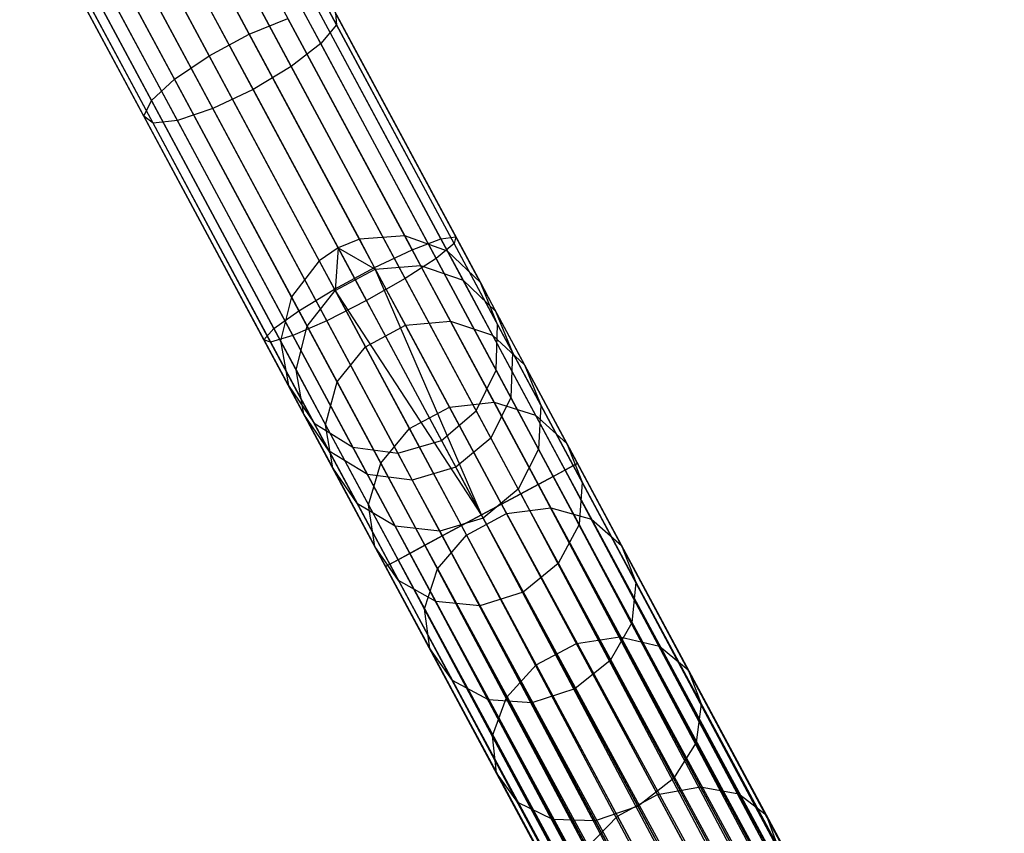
# Model space of a CAD drawing. Extents: x -102 to 102, y -101 to 102.
# Tile 207 of 256: x -42.37 to -33.38, y 68.13 to 75.56. Entities that reach past the tile are written whole.
import ezdxf

# ---------------------------------------------------------------- set-up
doc = ezdxf.new("R2010")
doc.units = 0
doc.header["$LTSCALE"] = 25.4
doc.layers.get('0').update_dxf_attribs({"linetype": 'CONTINUOUS'})

# ---------------------------------------------------------------- blocks, each defined once
blk = doc.blocks.new('NL2500011659_STL')
at = {"color": 0}
for p, q in [((-47.4549, 89.6048, -28.9515), (-38.8536, 73.5871, -288.9516)), ((-47.4549, 89.6048, -28.9515), (-38.8536, 73.5871, -288.9516)), ((-47.8694, 89.5737, -28.9634), (-39.2681, 73.556, -288.9633)), ((-47.8694, 89.5737, -28.9634), (-39.2681, 73.556, -288.9633)), ((-48.0629, 89.4945, -28.9649), (-39.4616, 73.4769, -288.9649)), ((-48.0629, 89.4945, -28.9649), (-39.4616, 73.4769, -288.9649)), ((-47.064, 89.4648, -28.93), (-38.4627, 73.4472, -288.93)), ((-47.064, 89.4648, -28.93), (-38.4627, 73.4472, -288.93)), ((-48.2358, 89.377, -28.9634), (-39.6345, 73.3593, -288.9633)), ((-48.2358, 89.377, -28.9634), (-39.6345, 73.3593, -288.9633)), ((-46.7641, 89.178, -28.9024), (-38.1628, 73.1604, -288.9024)), ((-46.7641, 89.178, -28.9024), (-38.1628, 73.1604, -288.9024)), ((-48.4906, 89.0486, -28.9515), (-39.8893, 73.031, -288.9516)), ((-48.4906, 89.0486, -28.9515), (-39.8893, 73.031, -288.9516)), ((-46.6073, 88.794, -28.8736), (-38.006, 72.7764, -288.8736)), ((-46.6073, 88.794, -28.8736), (-38.006, 72.7764, -288.8736)), ((-48.5899, 88.6454, -28.93), (-39.9886, 72.6277, -288.93)), ((-48.5899, 88.6454, -28.93), (-39.9886, 72.6277, -288.93)), ((-46.6205, 88.3792, -28.8485), (-38.0192, 72.3615, -288.8484)), ((-46.6205, 88.3792, -28.8485), (-38.0192, 72.3615, -288.8484)), ((-48.5165, 88.237, -28.9024), (-39.9152, 72.2194, -288.9024)), ((-48.5165, 88.237, -28.9024), (-39.9152, 72.2194, -288.9024)), ((-46.8015, 88.0052, -28.8314), (-38.2002, 71.9876, -288.8314)), ((-46.8015, 88.0052, -28.8314), (-38.2002, 71.9876, -288.8314)), ((-48.283, 87.8942, -28.8736), (-39.6817, 71.8765, -288.8736)), ((-48.283, 87.8942, -28.8736), (-39.6817, 71.8765, -288.8736)), ((-47.119, 87.7368, -28.8254), (-38.5177, 71.7192, -288.8254)), ((-47.119, 87.7368, -28.8254), (-38.5177, 71.7192, -288.8254)), ((-47.9299, 87.676, -28.8485), (-39.3286, 71.6584, -288.8484)), ((-47.9299, 87.676, -28.8485), (-39.3286, 71.6584, -288.8484)), ((-47.5182, 87.6204, -28.8314), (-38.9169, 71.6027, -288.8314)), ((-47.5182, 87.6204, -28.8314), (-38.9169, 71.6027, -288.8314)), ((-40.2738, 75.4288, -7.0954), (-41.3867, 77.5012, -7.805)), ((-40.2738, 75.4288, -7.0954), (-41.3867, 77.5012, -7.805)), ((-39.4777, 75.5171, -8.3474), (-40.5222, 77.4623, -9.0134)), ((-39.4777, 75.5171, -8.3474), (-40.5222, 77.4623, -9.0134)), ((-40.6402, 75.2321, -7.0954), (-41.753, 77.3045, -7.805)), ((-40.6402, 75.2321, -7.0954), (-41.753, 77.3045, -7.805)), ((-39.6213, 75.345, -8.6976), (-40.6467, 77.2547, -9.3515)), ((-39.6213, 75.345, -8.6976), (-40.6467, 77.2547, -9.3515)), ((-40.9562, 75.0178, -7.2599), (-42.0601, 77.0735, -7.9637)), ((-40.9562, 75.0178, -7.2599), (-42.0601, 77.0735, -7.9637)), ((-39.8908, 75.1359, -8.9354), (-40.9033, 77.0214, -9.5809)), ((-39.8908, 75.1359, -8.9354), (-40.9033, 77.0214, -9.5809)), ((-41.1674, 74.8229, -7.5605), (-42.2549, 76.8481, -8.2538)), ((-41.1674, 74.8229, -7.5605), (-42.2549, 76.8481, -8.2538)), ((-41.2476, 76.8027, -9.6621), (-40.2397, 74.9258, -9.0195)), ((-41.2476, 76.8027, -9.6621), (-40.2397, 74.9258, -9.0195)), ((-41.2372, 74.6812, -7.9451), (-42.3037, 76.6673, -8.6251)), ((-41.2372, 74.6812, -7.9451), (-42.3037, 76.6673, -8.6251)), ((-41.1535, 74.6172, -8.3474), (-42.198, 76.5624, -9.0134)), ((-41.1535, 74.6172, -8.3474), (-42.198, 76.5624, -9.0134)), ((-40.6075, 74.751, -8.9354), (-41.62, 76.6365, -9.5809)), ((-40.6075, 74.751, -8.9354), (-41.62, 76.6365, -9.5809)), ((-40.9307, 74.6419, -8.6976), (-41.9562, 76.5515, -9.3515)), ((-40.9307, 74.6419, -8.6976), (-41.9562, 76.5515, -9.3515)), ((-40.2738, 75.4288, -7.0954), (-39.9206, 75.574, -7.2599)), ((-40.2738, 75.4288, -7.0954), (-39.9206, 75.574, -7.2599)), ((-38.7853, 73.4599, -6.8337), (-39.9206, 75.574, -7.2599)), ((-38.7853, 73.4599, -6.8337), (-39.9206, 75.574, -7.2599)), ((-38.5231, 73.5597, -7.1406), (-39.6415, 75.6424, -7.5605)), ((-38.5231, 73.5597, -7.1406), (-39.6415, 75.6424, -7.5605)), ((-39.4848, 75.6222, -7.9451), (-39.4777, 75.5171, -8.3474)), ((-38.388, 73.5798, -7.5334), (-39.4848, 75.6222, -7.9451)), ((-38.388, 73.5798, -7.5334), (-39.4848, 75.6222, -7.9451)), ((-39.4848, 75.6222, -7.9451), (-39.4777, 75.5171, -8.3474)), ((-39.4777, 75.5171, -8.3474), (-39.6213, 75.345, -8.6976)), ((-39.4777, 75.5171, -8.3474), (-39.6213, 75.345, -8.6976)), ((-38.4034, 73.5166, -7.9441), (-39.4777, 75.5171, -8.3474)), ((-38.4034, 73.5166, -7.9441), (-39.4777, 75.5171, -8.3474)), ((-40.6402, 75.2321, -7.0954), (-40.2738, 75.4288, -7.0954)), ((-40.6402, 75.2321, -7.0954), (-40.2738, 75.4288, -7.0954)), ((-39.1294, 73.2976, -6.6657), (-40.2738, 75.4288, -7.0954)), ((-39.1294, 73.2976, -6.6657), (-40.2738, 75.4288, -7.0954)), ((-39.6213, 75.345, -8.6976), (-39.8908, 75.1359, -8.9354)), ((-39.6213, 75.345, -8.6976), (-39.8908, 75.1359, -8.9354)), ((-38.5667, 73.3811, -8.3017), (-39.6213, 75.345, -8.6976)), ((-38.5667, 73.3811, -8.3017), (-39.6213, 75.345, -8.6976)), ((-40.9562, 75.0178, -7.2599), (-40.6402, 75.2321, -7.0954)), ((-40.9562, 75.0178, -7.2599), (-40.6402, 75.2321, -7.0954)), ((-39.4957, 73.1009, -6.6657), (-40.6402, 75.2321, -7.0954)), ((-39.4957, 73.1009, -6.6657), (-40.6402, 75.2321, -7.0954)), ((-39.8908, 75.1359, -8.9354), (-40.2397, 74.9258, -9.0195)), ((-39.8908, 75.1359, -8.9354), (-40.2397, 74.9258, -9.0195)), ((-38.8496, 73.1968, -8.5444), (-39.8908, 75.1359, -8.9354)), ((-38.8496, 73.1968, -8.5444), (-39.8908, 75.1359, -8.9354)), ((-41.1674, 74.8229, -7.5605), (-40.9562, 75.0178, -7.2599)), ((-41.1674, 74.8229, -7.5605), (-40.9562, 75.0178, -7.2599)), ((-39.821, 72.9037, -6.8337), (-40.9562, 75.0178, -7.2599)), ((-39.821, 72.9037, -6.8337), (-40.9562, 75.0178, -7.2599)), ((-40.2397, 74.9258, -9.0195), (-40.6075, 74.751, -8.9354)), ((-40.2397, 74.9258, -9.0195), (-40.6075, 74.751, -8.9354)), ((-40.2397, 74.9258, -9.0195), (-39.2031, 72.9955, -8.6303)), ((-40.2397, 74.9258, -9.0195), (-39.2031, 72.9955, -8.6303)), ((-41.2372, 74.6812, -7.9451), (-41.1674, 74.8229, -7.5605)), ((-41.2372, 74.6812, -7.9451), (-41.1674, 74.8229, -7.5605)), ((-40.0491, 72.7403, -7.1406), (-41.1674, 74.8229, -7.5605)), ((-40.0491, 72.7403, -7.1406), (-41.1674, 74.8229, -7.5605)), ((-41.1535, 74.6172, -8.3474), (-41.2372, 74.6812, -7.9451)), ((-40.1404, 72.6388, -7.5334), (-41.2372, 74.6812, -7.9451)), ((-41.1535, 74.6172, -8.3474), (-41.2372, 74.6812, -7.9451)), ((-40.1404, 72.6388, -7.5334), (-41.2372, 74.6812, -7.9451)), ((-40.6075, 74.751, -8.9354), (-40.9307, 74.6419, -8.6976)), ((-40.6075, 74.751, -8.9354), (-40.9307, 74.6419, -8.6976)), ((-39.5662, 72.812, -8.5444), (-40.6075, 74.751, -8.9354)), ((-39.5662, 72.812, -8.5444), (-40.6075, 74.751, -8.9354)), ((-40.9307, 74.6419, -8.6976), (-41.1535, 74.6172, -8.3474)), ((-40.9307, 74.6419, -8.6976), (-41.1535, 74.6172, -8.3474)), ((-40.0792, 72.6167, -7.9441), (-41.1535, 74.6172, -8.3474)), ((-40.0792, 72.6167, -7.9441), (-41.1535, 74.6172, -8.3474)), ((-39.8761, 72.678, -8.3017), (-40.9307, 74.6419, -8.6976)), ((-39.8761, 72.678, -8.3017), (-40.9307, 74.6419, -8.6976)), ((-38.8536, 73.5871, -288.9516), (-39.2681, 73.556, -288.9633)), ((-38.8536, 73.5871, -288.9516), (-39.2681, 73.556, -288.9633)), ((-38.4627, 73.4472, -288.93), (-38.8536, 73.5871, -288.9516)), ((-38.8536, 73.5871, -288.9516), (-38.7091, 73.318, -291.3333)), ((-38.8536, 73.5871, -288.9516), (-38.7091, 73.318, -291.3333)), ((-38.4627, 73.4472, -288.93), (-38.8536, 73.5871, -288.9516)), ((-39.2681, 73.556, -288.9633), (-39.4616, 73.4769, -288.9649)), ((-39.2681, 73.556, -288.9633), (-39.4616, 73.4769, -288.9649)), ((-39.2681, 73.556, -288.9633), (-39.1225, 73.2848, -291.3645)), ((-39.2681, 73.556, -288.9633), (-39.1225, 73.2848, -291.3645)), ((-38.7853, 73.4599, -6.8337), (-38.5231, 73.5597, -7.1406)), ((-38.7853, 73.4599, -6.8337), (-38.5231, 73.5597, -7.1406)), ((-38.4034, 73.5166, -7.9441), (-38.5667, 73.3811, -8.3017)), ((-38.4034, 73.5166, -7.9441), (-38.5667, 73.3811, -8.3017)), ((-38.5231, 73.5597, -7.1406), (-38.388, 73.5798, -7.5334)), ((-38.5231, 73.5597, -7.1406), (-38.388, 73.5798, -7.5334)), ((-37.3892, 71.4481, -7), (-38.5231, 73.5597, -7.1406)), ((-37.3892, 71.4481, -7), (-38.5231, 73.5597, -7.1406)), ((-38.388, 73.5798, -7.5334), (-38.4034, 73.5166, -7.9441)), ((-38.388, 73.5798, -7.5334), (-38.4034, 73.5166, -7.9441)), ((-37.3143, 71.4883, -7.809), (-38.4034, 73.5166, -7.9441)), ((-37.3143, 71.4883, -7.809), (-38.4034, 73.5166, -7.9441)), ((-37.276, 71.5089, -7.3955), (-38.388, 73.5798, -7.5334)), ((-37.276, 71.5089, -7.3955), (-38.388, 73.5798, -7.5334)), ((-39.4616, 73.4769, -288.9649), (-39.6345, 73.3593, -288.9633)), ((-39.4616, 73.4769, -288.9649), (-39.6345, 73.3593, -288.9633)), ((-39.4616, 73.4769, -288.9649), (-39.4888, 73.088, -291.3645)), ((-39.4616, 73.4769, -288.9649), (-39.4888, 73.088, -291.3645)), ((-39.4616, 73.4769, -288.9649), (-39.1225, 73.2848, -291.3645)), ((-39.4616, 73.4769, -288.9649), (-39.1225, 73.2848, -291.3645)), ((-39.1294, 73.2976, -6.6657), (-38.7853, 73.4599, -6.8337)), ((-39.1294, 73.2976, -6.6657), (-38.7853, 73.4599, -6.8337)), ((-37.6343, 71.3164, -6.691), (-38.7853, 73.4599, -6.8337)), ((-37.6343, 71.3164, -6.691), (-38.7853, 73.4599, -6.8337)), ((-38.1628, 73.1604, -288.9024), (-38.4627, 73.4472, -288.93)), ((-38.4627, 73.4472, -288.93), (-38.3203, 73.1821, -291.2764)), ((-38.4627, 73.4472, -288.93), (-38.3203, 73.1821, -291.2764)), ((-38.1628, 73.1604, -288.9024), (-38.4627, 73.4472, -288.93)), ((-39.6345, 73.3593, -288.9633), (-39.8893, 73.031, -288.9516)), ((-39.6345, 73.3593, -288.9633), (-39.8893, 73.031, -288.9516)), ((-39.6345, 73.3593, -288.9633), (-39.4888, 73.088, -291.3645)), ((-39.6345, 73.3593, -288.9633), (-39.4888, 73.088, -291.3645)), ((-39.1225, 73.2848, -291.3645), (-38.7091, 73.318, -291.3333)), ((-39.1225, 73.2848, -291.3645), (-38.7091, 73.318, -291.3333)), ((-38.5667, 73.3811, -8.3017), (-38.8496, 73.1968, -8.5444)), ((-38.5667, 73.3811, -8.3017), (-38.8496, 73.1968, -8.5444)), ((-38.7091, 73.318, -291.3333), (-38.4358, 72.809, -293.6641)), ((-38.7091, 73.318, -291.3333), (-38.4358, 72.809, -293.6641)), ((-38.7091, 73.318, -291.3333), (-38.3203, 73.1821, -291.2764)), ((-38.7091, 73.318, -291.3333), (-38.3203, 73.1821, -291.2764)), ((-37.4974, 71.3899, -8.1691), (-38.5667, 73.3811, -8.3017)), ((-37.4974, 71.3899, -8.1691), (-38.5667, 73.3811, -8.3017)), ((-39.4957, 73.1009, -6.6657), (-39.1294, 73.2976, -6.6657)), ((-39.4957, 73.1009, -6.6657), (-39.1294, 73.2976, -6.6657)), ((-39.4888, 73.088, -291.3645), (-39.1225, 73.2848, -291.3645)), ((-39.4888, 73.088, -291.3645), (-39.1225, 73.2848, -291.3645)), ((-38.1522, 71.0384, -6.5), (-39.1294, 73.2976, -6.6657)), ((-38.1522, 71.0384, -6.5), (-39.1294, 73.2976, -6.6657)), ((-37.969, 71.1367, -6.5218), (-39.1294, 73.2976, -6.6657)), ((-37.969, 71.1367, -6.5218), (-39.1294, 73.2976, -6.6657)), ((-39.1225, 73.2848, -291.3645), (-38.8469, 72.7716, -293.7142)), ((-39.1225, 73.2848, -291.3645), (-38.8469, 72.7716, -293.7142)), ((-38.8496, 73.1968, -8.5444), (-39.2031, 72.9955, -8.6303)), ((-38.8496, 73.1968, -8.5444), (-39.2031, 72.9955, -8.6303)), ((-37.7938, 71.2308, -8.4135), (-38.8496, 73.1968, -8.5444)), ((-37.7938, 71.2308, -8.4135), (-38.8496, 73.1968, -8.5444)), ((-38.3203, 73.1821, -291.2764), (-38.051, 72.6806, -293.5725)), ((-38.3203, 73.1821, -291.2764), (-38.051, 72.6806, -293.5725)), ((-38.3203, 73.1821, -291.2764), (-38.0232, 72.9004, -291.2036)), ((-38.3203, 73.1821, -291.2764), (-38.0232, 72.9004, -291.2036)), ((-38.006, 72.7764, -288.8736), (-38.1628, 73.1604, -288.9024)), ((-38.1628, 73.1604, -288.9024), (-38.0232, 72.9004, -291.2036)), ((-38.1628, 73.1604, -288.9024), (-38.0232, 72.9004, -291.2036)), ((-38.006, 72.7764, -288.8736), (-38.1628, 73.1604, -288.9024)), ((-39.821, 72.9037, -6.8337), (-39.4957, 73.1009, -6.6657)), ((-39.821, 72.9037, -6.8337), (-39.4957, 73.1009, -6.6657)), ((-39.7448, 72.7619, -291.3333), (-39.4888, 73.088, -291.3645)), ((-39.7448, 72.7619, -291.3333), (-39.4888, 73.088, -291.3645)), ((-38.3353, 70.94, -6.5218), (-39.4957, 73.1009, -6.6657)), ((-38.3353, 70.94, -6.5218), (-39.4957, 73.1009, -6.6657)), ((-38.1522, 71.0384, -6.5), (-39.4957, 73.1009, -6.6657)), ((-38.1522, 71.0384, -6.5), (-39.4957, 73.1009, -6.6657)), ((-39.4888, 73.088, -291.3645), (-39.2132, 72.5749, -293.7142)), ((-39.4888, 73.088, -291.3645), (-39.2132, 72.5749, -293.7142)), ((-39.8893, 73.031, -288.9516), (-39.9886, 72.6277, -288.93)), ((-39.8893, 73.031, -288.9516), (-39.9886, 72.6277, -288.93)), ((-39.8893, 73.031, -288.9516), (-39.7448, 72.7619, -291.3333)), ((-39.8893, 73.031, -288.9516), (-39.7448, 72.7619, -291.3333)), ((-39.2031, 72.9955, -8.6303), (-39.5662, 72.812, -8.5444)), ((-39.2031, 72.9955, -8.6303), (-39.5662, 72.812, -8.5444)), ((-38.1522, 71.0384, -8.5), (-39.2031, 72.9955, -8.6303)), ((-38.1522, 71.0384, -8.5), (-39.2031, 72.9955, -8.6303)), ((-40.0491, 72.7403, -7.1406), (-39.821, 72.9037, -6.8337)), ((-40.0491, 72.7403, -7.1406), (-39.821, 72.9037, -6.8337)), ((-38.67, 70.7603, -6.691), (-39.821, 72.9037, -6.8337)), ((-38.67, 70.7603, -6.691), (-39.821, 72.9037, -6.8337)), ((-38.0232, 72.9004, -291.2036), (-37.7591, 72.4086, -293.4554)), ((-38.0232, 72.9004, -291.2036), (-37.7591, 72.4086, -293.4554)), ((-38.0232, 72.9004, -291.2036), (-37.8692, 72.5217, -291.1274)), ((-38.0232, 72.9004, -291.2036), (-37.8692, 72.5217, -291.1274)), ((-39.5662, 72.812, -8.5444), (-39.8761, 72.678, -8.3017)), ((-39.5662, 72.812, -8.5444), (-39.8761, 72.678, -8.3017)), ((-38.5105, 70.8459, -8.4135), (-39.5662, 72.812, -8.5444)), ((-38.5105, 70.8459, -8.4135), (-39.5662, 72.812, -8.5444)), ((-38.8469, 72.7716, -293.7142), (-38.4358, 72.809, -293.6641)), ((-38.8469, 72.7716, -293.7142), (-38.4358, 72.809, -293.6641)), ((-38.4358, 72.809, -293.6641), (-38.0372, 72.0668, -295.9127)), ((-38.4358, 72.809, -293.6641), (-38.0372, 72.0668, -295.9127)), ((-38.4358, 72.809, -293.6641), (-38.051, 72.6806, -293.5725)), ((-38.4358, 72.809, -293.6641), (-38.051, 72.6806, -293.5725)), ((-38.0192, 72.3615, -288.8484), (-38.006, 72.7764, -288.8736)), ((-38.0192, 72.3615, -288.8484), (-38.006, 72.7764, -288.8736)), ((-38.006, 72.7764, -288.8736), (-37.8692, 72.5217, -291.1274)), ((-38.006, 72.7764, -288.8736), (-37.8692, 72.5217, -291.1274)), ((-40.1404, 72.6388, -7.5334), (-40.0491, 72.7403, -7.1406)), ((-40.1404, 72.6388, -7.5334), (-40.0491, 72.7403, -7.1406)), ((-38.9151, 70.6286, -7), (-40.0491, 72.7403, -7.1406)), ((-38.9151, 70.6286, -7), (-40.0491, 72.7403, -7.1406)), ((-39.8463, 72.3626, -291.2764), (-39.7448, 72.7619, -291.3333)), ((-39.8463, 72.3626, -291.2764), (-39.7448, 72.7619, -291.3333)), ((-39.7448, 72.7619, -291.3333), (-39.4715, 72.2528, -293.6641)), ((-39.7448, 72.7619, -291.3333), (-39.4715, 72.2528, -293.6641)), ((-39.2132, 72.5749, -293.7142), (-38.8469, 72.7716, -293.7142)), ((-39.2132, 72.5749, -293.7142), (-38.8469, 72.7716, -293.7142)), ((-38.8469, 72.7716, -293.7142), (-38.4451, 72.0233, -295.9811)), ((-38.8469, 72.7716, -293.7142), (-38.4451, 72.0233, -295.9811)), ((-40.0792, 72.6167, -7.9441), (-40.1404, 72.6388, -7.5334)), ((-39.0283, 70.5679, -7.3955), (-40.1404, 72.6388, -7.5334)), ((-40.0792, 72.6167, -7.9441), (-40.1404, 72.6388, -7.5334)), ((-39.0283, 70.5679, -7.3955), (-40.1404, 72.6388, -7.5334)), ((-39.8761, 72.678, -8.3017), (-40.0792, 72.6167, -7.9441)), ((-39.8761, 72.678, -8.3017), (-40.0792, 72.6167, -7.9441)), ((-38.9901, 70.5884, -7.809), (-40.0792, 72.6167, -7.9441)), ((-38.9901, 70.5884, -7.809), (-40.0792, 72.6167, -7.9441)), ((-39.9886, 72.6277, -288.93), (-39.9152, 72.2194, -288.9024)), ((-39.9886, 72.6277, -288.93), (-39.9152, 72.2194, -288.9024)), ((-39.9886, 72.6277, -288.93), (-39.8463, 72.3626, -291.2764)), ((-39.9886, 72.6277, -288.93), (-39.8463, 72.3626, -291.2764)), ((-38.8069, 70.6868, -8.1691), (-39.8761, 72.678, -8.3017)), ((-38.8069, 70.6868, -8.1691), (-39.8761, 72.678, -8.3017)), ((-38.051, 72.6806, -293.5725), (-37.6584, 71.9494, -295.7878)), ((-38.051, 72.6806, -293.5725), (-37.6584, 71.9494, -295.7878)), ((-38.051, 72.6806, -293.5725), (-37.7591, 72.4086, -293.4554)), ((-38.051, 72.6806, -293.5725), (-37.7591, 72.4086, -293.4554)), ((-39.4715, 72.2528, -293.6641), (-39.2132, 72.5749, -293.7142)), ((-39.4715, 72.2528, -293.6641), (-39.2132, 72.5749, -293.7142)), ((-39.2132, 72.5749, -293.7142), (-38.8114, 71.8266, -295.9811)), ((-39.2132, 72.5749, -293.7142), (-38.8114, 71.8266, -295.9811)), ((-37.8692, 72.5217, -291.1274), (-37.8849, 72.1115, -291.061)), ((-37.8692, 72.5217, -291.1274), (-37.8849, 72.1115, -291.061)), ((-37.8692, 72.5217, -291.1274), (-37.6106, 72.04, -293.3329)), ((-37.8692, 72.5217, -291.1274), (-37.6106, 72.04, -293.3329)), ((-39.7756, 71.9594, -291.2036), (-39.8463, 72.3626, -291.2764)), ((-39.8463, 72.3626, -291.2764), (-39.577, 71.8612, -293.5725)), ((-39.8463, 72.3626, -291.2764), (-39.577, 71.8612, -293.5725)), ((-39.7756, 71.9594, -291.2036), (-39.8463, 72.3626, -291.2764)), ((-38.2002, 71.9876, -288.8314), (-38.0192, 72.3615, -288.8484)), ((-38.2002, 71.9876, -288.8314), (-38.0192, 72.3615, -288.8484)), ((-38.0192, 72.3615, -288.8484), (-37.8849, 72.1115, -291.061)), ((-38.0192, 72.3615, -288.8484), (-37.8849, 72.1115, -291.061)), ((-37.7591, 72.4086, -293.4554), (-37.3741, 71.6915, -295.6279)), ((-37.7591, 72.4086, -293.4554), (-37.3741, 71.6915, -295.6279)), ((-37.7591, 72.4086, -293.4554), (-37.6106, 72.04, -293.3329)), ((-37.7591, 72.4086, -293.4554), (-37.6106, 72.04, -293.3329)), ((-39.577, 71.8612, -293.5725), (-39.4715, 72.2528, -293.6641)), ((-39.577, 71.8612, -293.5725), (-39.4715, 72.2528, -293.6641)), ((-39.4715, 72.2528, -293.6641), (-39.0729, 71.5106, -295.9127)), ((-39.4715, 72.2528, -293.6641), (-39.0729, 71.5106, -295.9127)), ((-39.9152, 72.2194, -288.9024), (-39.6817, 71.8765, -288.8736)), ((-39.9152, 72.2194, -288.9024), (-39.6817, 71.8765, -288.8736)), ((-39.9152, 72.2194, -288.9024), (-39.7756, 71.9594, -291.2036)), ((-39.9152, 72.2194, -288.9024), (-39.7756, 71.9594, -291.2036)), ((-38.4451, 72.0233, -295.9811), (-38.0372, 72.0668, -295.9127)), ((-38.4451, 72.0233, -295.9811), (-38.0372, 72.0668, -295.9127)), ((-37.8849, 72.1115, -291.061), (-38.0677, 71.7407, -291.016)), ((-37.8849, 72.1115, -291.061), (-38.0677, 71.7407, -291.016)), ((-38.0372, 72.0668, -295.9127), (-37.5188, 71.1013, -298.0493)), ((-38.0372, 72.0668, -295.9127), (-37.5188, 71.1013, -298.0493)), ((-38.0372, 72.0668, -295.9127), (-37.6584, 71.9494, -295.7878)), ((-38.0372, 72.0668, -295.9127), (-37.6584, 71.9494, -295.7878)), ((-37.8849, 72.1115, -291.061), (-37.631, 71.6387, -293.2262)), ((-37.8849, 72.1115, -291.061), (-37.631, 71.6387, -293.2262)), ((-38.8114, 71.8266, -295.9811), (-38.4451, 72.0233, -295.9811)), ((-38.8114, 71.8266, -295.9811), (-38.4451, 72.0233, -295.9811)), ((-38.5177, 71.7192, -288.8254), (-38.2002, 71.9876, -288.8314)), ((-38.5177, 71.7192, -288.8254), (-38.2002, 71.9876, -288.8314)), ((-38.4451, 72.0233, -295.9811), (-37.9224, 71.05, -298.1351)), ((-38.4451, 72.0233, -295.9811), (-37.9224, 71.05, -298.1351)), ((-38.2002, 71.9876, -288.8314), (-38.0677, 71.7407, -291.016)), ((-38.2002, 71.9876, -288.8314), (-38.0677, 71.7407, -291.016)), ((-37.6106, 72.04, -293.3329), (-37.631, 71.6387, -293.2262)), ((-37.6106, 72.04, -293.3329), (-37.631, 71.6387, -293.2262)), ((-37.6106, 72.04, -293.3329), (-37.2334, 71.3377, -295.4607)), ((-37.6106, 72.04, -293.3329), (-37.2334, 71.3377, -295.4607)), ((-39.545, 71.6219, -291.1274), (-39.7756, 71.9594, -291.2036)), ((-39.7756, 71.9594, -291.2036), (-39.5115, 71.4676, -293.4554)), ((-39.7756, 71.9594, -291.2036), (-39.5115, 71.4676, -293.4554)), ((-39.545, 71.6219, -291.1274), (-39.7756, 71.9594, -291.2036)), ((-39.6817, 71.8765, -288.8736), (-39.3286, 71.6584, -288.8484)), ((-39.6817, 71.8765, -288.8736), (-39.3286, 71.6584, -288.8484)), ((-39.6817, 71.8765, -288.8736), (-39.545, 71.6219, -291.1274)), ((-39.6817, 71.8765, -288.8736), (-39.545, 71.6219, -291.1274)), ((-37.6584, 71.9494, -295.7878), (-37.1476, 70.9982, -297.8927)), ((-37.6584, 71.9494, -295.7878), (-37.1476, 70.9982, -297.8927)), ((-37.6584, 71.9494, -295.7878), (-37.3741, 71.6915, -295.6279)), ((-37.6584, 71.9494, -295.7878), (-37.3741, 71.6915, -295.6279)), ((-39.5115, 71.4676, -293.4554), (-39.577, 71.8612, -293.5725)), ((-39.577, 71.8612, -293.5725), (-39.1843, 71.13, -295.7878)), ((-39.577, 71.8612, -293.5725), (-39.1843, 71.13, -295.7878)), ((-39.5115, 71.4676, -293.4554), (-39.577, 71.8612, -293.5725)), ((-39.0729, 71.5106, -295.9127), (-38.8114, 71.8266, -295.9811)), ((-39.0729, 71.5106, -295.9127), (-38.8114, 71.8266, -295.9811)), ((-38.8114, 71.8266, -295.9811), (-38.2888, 70.8533, -298.1351)), ((-38.8114, 71.8266, -295.9811), (-38.2888, 70.8533, -298.1351)), ((-38.9169, 71.6027, -288.8314), (-38.5177, 71.7192, -288.8254)), ((-38.9169, 71.6027, -288.8314), (-38.5177, 71.7192, -288.8254)), ((-38.5177, 71.7192, -288.8254), (-38.3858, 71.4735, -291.0001)), ((-38.5177, 71.7192, -288.8254), (-38.3858, 71.4735, -291.0001)), ((-38.0677, 71.7407, -291.016), (-38.3858, 71.4735, -291.0001)), ((-38.0677, 71.7407, -291.016), (-38.3858, 71.4735, -291.0001)), ((-38.0677, 71.7407, -291.016), (-37.8169, 71.2738, -293.1538)), ((-38.0677, 71.7407, -291.016), (-37.8169, 71.2738, -293.1538)), ((-39.1944, 71.4084, -291.061), (-39.545, 71.6219, -291.1274)), ((-39.545, 71.6219, -291.1274), (-39.2863, 71.1402, -293.3329)), ((-39.545, 71.6219, -291.1274), (-39.2863, 71.1402, -293.3329)), ((-39.1944, 71.4084, -291.061), (-39.545, 71.6219, -291.1274)), ((-39.3286, 71.6584, -288.8484), (-38.9169, 71.6027, -288.8314)), ((-39.3286, 71.6584, -288.8484), (-38.9169, 71.6027, -288.8314)), ((-39.3286, 71.6584, -288.8484), (-39.1944, 71.4084, -291.061)), ((-39.3286, 71.6584, -288.8484), (-39.1944, 71.4084, -291.061)), ((-37.631, 71.6387, -293.2262), (-37.8169, 71.2738, -293.1538)), ((-37.631, 71.6387, -293.2262), (-37.8169, 71.2738, -293.1538)), ((-37.631, 71.6387, -293.2262), (-37.2608, 70.9492, -295.3151)), ((-37.631, 71.6387, -293.2262), (-37.2608, 70.9492, -295.3151)), ((-37.3741, 71.6915, -295.6279), (-36.8731, 70.7587, -297.6922)), ((-37.3741, 71.6915, -295.6279), (-36.8731, 70.7587, -297.6922)), ((-37.3741, 71.6915, -295.6279), (-37.2334, 71.3377, -295.4607)), ((-37.3741, 71.6915, -295.6279), (-37.2334, 71.3377, -295.4607)), ((-38.9169, 71.6027, -288.8314), (-38.7843, 71.3559, -291.016)), ((-38.9169, 71.6027, -288.8314), (-38.7843, 71.3559, -291.016)), ((-39.2863, 71.1402, -293.3329), (-39.5115, 71.4676, -293.4554)), ((-39.5115, 71.4676, -293.4554), (-39.1264, 70.7505, -295.6279)), ((-39.5115, 71.4676, -293.4554), (-39.1264, 70.7505, -295.6279)), ((-39.2863, 71.1402, -293.3329), (-39.5115, 71.4676, -293.4554)), ((-39.1843, 71.13, -295.7878), (-39.0729, 71.5106, -295.9127)), ((-39.1843, 71.13, -295.7878), (-39.0729, 71.5106, -295.9127)), ((-39.0729, 71.5106, -295.9127), (-38.5545, 70.5451, -298.0493)), ((-39.0729, 71.5106, -295.9127), (-38.5545, 70.5451, -298.0493)), ((-38.3858, 71.4735, -291.0001), (-38.7843, 71.3559, -291.016)), ((-38.3858, 71.4735, -291.0001), (-38.7843, 71.3559, -291.016)), ((-38.1362, 71.0087, -293.1282), (-38.3858, 71.4735, -291.0001)), ((-38.1362, 71.0087, -293.1282), (-38.3858, 71.4735, -291.0001)), ((-37.3892, 71.4481, -7), (-37.6343, 71.3164, -6.691)), ((-37.3892, 71.4481, -7), (-37.6343, 71.3164, -6.691)), ((-37.4974, 71.3899, -8.1691), (-37.3143, 71.4883, -7.809)), ((-37.4974, 71.3899, -8.1691), (-37.3143, 71.4883, -7.809)), ((-37.276, 71.5089, -7.3955), (-37.3892, 71.4481, -7)), ((-37.276, 71.5089, -7.3955), (-37.3892, 71.4481, -7)), ((-37.3892, 71.4481, -7), (-19.6296, 38.5552, -7.191)), ((-19.8127, 38.4568, -6.8309), (-37.3892, 71.4481, -7)), ((-19.8127, 38.4568, -6.8309), (-37.3892, 71.4481, -7)), ((-19.7045, 38.515, -7), (-37.3892, 71.4481, -7)), ((-19.7045, 38.515, -7), (-37.3892, 71.4481, -7)), ((-37.3892, 71.4481, -7), (-19.6296, 38.5552, -7.191)), ((-37.3143, 71.4883, -7.809), (-37.276, 71.5089, -7.3955)), ((-37.3143, 71.4883, -7.809), (-37.276, 71.5089, -7.3955)), ((-37.3143, 71.4883, -7.809), (-19.7045, 38.515, -8)), ((-19.5913, 38.5758, -7.6045), (-37.3143, 71.4883, -7.809)), ((-19.5913, 38.5758, -7.6045), (-37.3143, 71.4883, -7.809)), ((-19.6296, 38.5552, -7.809), (-37.3143, 71.4883, -7.809)), ((-19.6296, 38.5552, -7.809), (-37.3143, 71.4883, -7.809)), ((-37.3143, 71.4883, -7.809), (-19.7045, 38.515, -8)), ((-37.276, 71.5089, -7.3955), (-19.5913, 38.5758, -7.6045)), ((-19.5913, 38.5758, -7.3955), (-37.276, 71.5089, -7.3955)), ((-37.276, 71.5089, -7.3955), (-19.5913, 38.5758, -7.6045)), ((-19.6296, 38.5552, -7.191), (-37.276, 71.5089, -7.3955)), ((-19.6296, 38.5552, -7.191), (-37.276, 71.5089, -7.3955)), ((-19.5913, 38.5758, -7.3955), (-37.276, 71.5089, -7.3955)), ((-38.7843, 71.3559, -291.016), (-39.1944, 71.4084, -291.061)), ((-39.1944, 71.4084, -291.061), (-38.9404, 70.9355, -293.2262)), ((-39.1944, 71.4084, -291.061), (-38.9404, 70.9355, -293.2262)), ((-38.7843, 71.3559, -291.016), (-39.1944, 71.4084, -291.061)), ((-38.7843, 71.3559, -291.016), (-38.5336, 70.889, -293.1538)), ((-38.7843, 71.3559, -291.016), (-38.5336, 70.889, -293.1538)), ((-37.7938, 71.2308, -8.4135), (-37.4974, 71.3899, -8.1691)), ((-37.7938, 71.2308, -8.4135), (-37.4974, 71.3899, -8.1691)), ((-37.4974, 71.3899, -8.1691), (-19.9496, 38.3833, -8.309)), ((-19.7045, 38.515, -8), (-37.4974, 71.3899, -8.1691)), ((-19.7045, 38.515, -8), (-37.4974, 71.3899, -8.1691)), ((-19.8127, 38.4568, -8.1691), (-37.4974, 71.3899, -8.1691)), ((-19.8127, 38.4568, -8.1691), (-37.4974, 71.3899, -8.1691)), ((-37.4974, 71.3899, -8.1691), (-19.9496, 38.3833, -8.309)), ((-37.2334, 71.3377, -295.4607), (-37.2608, 70.9492, -295.3151)), ((-37.2334, 71.3377, -295.4607), (-37.2608, 70.9492, -295.3151)), ((-37.2334, 71.3377, -295.4607), (-36.7428, 70.4241, -297.4825)), ((-37.2334, 71.3377, -295.4607), (-36.7428, 70.4241, -297.4825)), ((-37.8169, 71.2738, -293.1538), (-38.1362, 71.0087, -293.1282)), ((-37.8169, 71.2738, -293.1538), (-38.1362, 71.0087, -293.1282)), ((-37.6343, 71.3164, -6.691), (-37.969, 71.1367, -6.5218)), ((-37.6343, 71.3164, -6.691), (-37.969, 71.1367, -6.5218)), ((-37.8169, 71.2738, -293.1538), (-37.4514, 70.5931, -295.2163)), ((-37.8169, 71.2738, -293.1538), (-37.4514, 70.5931, -295.2163)), ((-37.6343, 71.3164, -6.691), (-19.8127, 38.4568, -6.8309)), ((-20.1091, 38.2977, -6.5865), (-37.6343, 71.3164, -6.691)), ((-20.1091, 38.2977, -6.5865), (-37.6343, 71.3164, -6.691)), ((-19.9496, 38.3833, -6.691), (-37.6343, 71.3164, -6.691)), ((-19.9496, 38.3833, -6.691), (-37.6343, 71.3164, -6.691)), ((-37.6343, 71.3164, -6.691), (-19.8127, 38.4568, -6.8309)), ((-38.1522, 71.0384, -8.5), (-37.7938, 71.2308, -8.4135)), ((-38.1522, 71.0384, -8.5), (-37.7938, 71.2308, -8.4135)), ((-37.7938, 71.2308, -8.4135), (-20.2843, 38.2036, -8.4782)), ((-19.9496, 38.3833, -8.309), (-37.7938, 71.2308, -8.4135)), ((-19.9496, 38.3833, -8.309), (-37.7938, 71.2308, -8.4135)), ((-20.1091, 38.2977, -8.4135), (-37.7938, 71.2308, -8.4135)), ((-20.1091, 38.2977, -8.4135), (-37.7938, 71.2308, -8.4135)), ((-37.7938, 71.2308, -8.4135), (-20.2843, 38.2036, -8.4782)), ((-38.9404, 70.9355, -293.2262), (-39.2863, 71.1402, -293.3329)), ((-39.2863, 71.1402, -293.3329), (-38.9092, 70.4378, -295.4607)), ((-39.2863, 71.1402, -293.3329), (-38.9092, 70.4378, -295.4607)), ((-38.9404, 70.9355, -293.2262), (-39.2863, 71.1402, -293.3329)), ((-39.1264, 70.7505, -295.6279), (-39.1843, 71.13, -295.7878)), ((-39.1843, 71.13, -295.7878), (-38.6736, 70.1788, -297.8927)), ((-39.1843, 71.13, -295.7878), (-38.6736, 70.1788, -297.8927)), ((-39.1264, 70.7505, -295.6279), (-39.1843, 71.13, -295.7878)), ((-37.969, 71.1367, -6.5218), (-38.1522, 71.0384, -6.5)), ((-37.969, 71.1367, -6.5218), (-38.1522, 71.0384, -6.5)), ((-37.969, 71.1367, -6.5218), (-20.1091, 38.2977, -6.5865)), ((-20.2843, 38.2036, -6.5218), (-37.969, 71.1367, -6.5218)), ((-20.2843, 38.2036, -6.5218), (-37.969, 71.1367, -6.5218)), ((-37.969, 71.1367, -6.5218), (-20.1091, 38.2977, -6.5865)), ((-37.9224, 71.05, -298.1351), (-37.5188, 71.1013, -298.0493)), ((-37.9224, 71.05, -298.1351), (-37.5188, 71.1013, -298.0493)), ((-37.5188, 71.1013, -298.0493), (-36.8873, 69.9253, -300.0455)), ((-37.5188, 71.1013, -298.0493), (-36.8873, 69.9253, -300.0455)), ((-37.5188, 71.1013, -298.0493), (-37.1476, 70.9982, -297.8927)), ((-37.5188, 71.1013, -298.0493), (-37.1476, 70.9982, -297.8927)), ((-38.1362, 71.0087, -293.1282), (-38.5336, 70.889, -293.1538)), ((-38.1362, 71.0087, -293.1282), (-38.5336, 70.889, -293.1538)), ((-38.5105, 70.8459, -8.4135), (-38.1522, 71.0384, -8.5)), ((-38.5105, 70.8459, -8.4135), (-38.1522, 71.0384, -8.5)), ((-38.1522, 71.0384, -6.5), (-38.3353, 70.94, -6.5218)), ((-38.1522, 71.0384, -6.5), (-38.3353, 70.94, -6.5218)), ((-38.2888, 70.8533, -298.1351), (-37.9224, 71.05, -298.1351)), ((-38.2888, 70.8533, -298.1351), (-37.9224, 71.05, -298.1351)), ((-20.2843, 38.2036, -8.4782), (-38.1522, 71.0384, -8.5)), ((-20.4675, 38.1053, -6.5), (-38.1522, 71.0384, -6.5)), ((-20.4675, 38.1053, -6.5), (-38.1522, 71.0384, -6.5)), ((-20.4675, 38.1053, -8.5), (-38.1522, 71.0384, -8.5)), ((-20.2843, 38.2036, -8.4782), (-38.1522, 71.0384, -8.5)), ((-20.4675, 38.1053, -8.5), (-38.1522, 71.0384, -8.5)), ((-20.6506, 38.0069, -8.4782), (-38.1522, 71.0384, -8.5)), ((-20.6506, 38.0069, -8.4782), (-38.1522, 71.0384, -8.5)), ((-37.7723, 70.331, -295.1814), (-38.1362, 71.0087, -293.1282)), ((-37.7723, 70.331, -295.1814), (-38.1362, 71.0087, -293.1282)), ((-37.9224, 71.05, -298.1351), (-37.2858, 69.8645, -300.1475)), ((-37.9224, 71.05, -298.1351), (-37.2858, 69.8645, -300.1475)), ((-37.1476, 70.9982, -297.8927), (-36.5255, 69.8398, -299.8592)), ((-37.1476, 70.9982, -297.8927), (-36.5255, 69.8398, -299.8592)), ((-37.1476, 70.9982, -297.8927), (-36.8731, 70.7587, -297.6922)), ((-37.1476, 70.9982, -297.8927), (-36.8731, 70.7587, -297.6922)), ((-38.5336, 70.889, -293.1538), (-38.9404, 70.9355, -293.2262)), ((-38.9404, 70.9355, -293.2262), (-38.5702, 70.246, -295.3151)), ((-38.9404, 70.9355, -293.2262), (-38.5702, 70.246, -295.3151)), ((-38.5336, 70.889, -293.1538), (-38.9404, 70.9355, -293.2262)), ((-38.3353, 70.94, -6.5218), (-38.67, 70.7603, -6.691)), ((-38.3353, 70.94, -6.5218), (-38.67, 70.7603, -6.691)), ((-38.5336, 70.889, -293.1538), (-38.1681, 70.2082, -295.2163)), ((-38.5336, 70.889, -293.1538), (-38.1681, 70.2082, -295.2163)), ((-20.8258, 37.9128, -6.5865), (-38.3353, 70.94, -6.5218)), ((-20.8258, 37.9128, -6.5865), (-38.3353, 70.94, -6.5218)), ((-20.6506, 38.0069, -6.5218), (-38.3353, 70.94, -6.5218)), ((-20.6506, 38.0069, -6.5218), (-38.3353, 70.94, -6.5218)), ((-37.2608, 70.9492, -295.3151), (-37.4514, 70.5931, -295.2163)), ((-37.2608, 70.9492, -295.3151), (-37.4514, 70.5931, -295.2163)), ((-37.2608, 70.9492, -295.3151), (-36.7791, 70.0523, -297.3)), ((-37.2608, 70.9492, -295.3151), (-36.7791, 70.0523, -297.3)), ((-38.8069, 70.6868, -8.1691), (-38.5105, 70.8459, -8.4135)), ((-38.8069, 70.6868, -8.1691), (-38.5105, 70.8459, -8.4135)), ((-38.5545, 70.5451, -298.0493), (-38.2888, 70.8533, -298.1351)), ((-38.5545, 70.5451, -298.0493), (-38.2888, 70.8533, -298.1351)), ((-38.5105, 70.8459, -8.4135), (-20.9853, 37.8272, -8.309)), ((-20.6506, 38.0069, -8.4782), (-38.5105, 70.8459, -8.4135)), ((-20.6506, 38.0069, -8.4782), (-38.5105, 70.8459, -8.4135)), ((-20.8258, 37.9128, -8.4135), (-38.5105, 70.8459, -8.4135)), ((-20.8258, 37.9128, -8.4135), (-38.5105, 70.8459, -8.4135)), ((-38.5105, 70.8459, -8.4135), (-20.9853, 37.8272, -8.309)), ((-38.2888, 70.8533, -298.1351), (-37.6522, 69.6678, -300.1475)), ((-38.2888, 70.8533, -298.1351), (-37.6522, 69.6678, -300.1475)), ((-38.9092, 70.4378, -295.4607), (-39.1264, 70.7505, -295.6279)), ((-39.1264, 70.7505, -295.6279), (-38.6255, 69.8177, -297.6922)), ((-39.1264, 70.7505, -295.6279), (-38.6255, 69.8177, -297.6922)), ((-38.9092, 70.4378, -295.4607), (-39.1264, 70.7505, -295.6279)), ((-38.67, 70.7603, -6.691), (-38.9151, 70.6286, -7)), ((-38.67, 70.7603, -6.691), (-38.9151, 70.6286, -7)), ((-38.67, 70.7603, -6.691), (-20.8258, 37.9128, -6.5865)), ((-21.1222, 37.7537, -6.8309), (-38.67, 70.7603, -6.691)), ((-21.1222, 37.7537, -6.8309), (-38.67, 70.7603, -6.691)), ((-20.9853, 37.8272, -6.691), (-38.67, 70.7603, -6.691)), ((-20.9853, 37.8272, -6.691), (-38.67, 70.7603, -6.691)), ((-38.67, 70.7603, -6.691), (-20.8258, 37.9128, -6.5865)), ((-36.8731, 70.7587, -297.6922), (-36.2631, 69.6226, -299.6208)), ((-36.8731, 70.7587, -297.6922), (-36.2631, 69.6226, -299.6208)), ((-36.8731, 70.7587, -297.6922), (-36.7428, 70.4241, -297.4825)), ((-36.8731, 70.7587, -297.6922), (-36.7428, 70.4241, -297.4825)), ((-38.9151, 70.6286, -7), (-39.0283, 70.5679, -7.3955)), ((-38.9151, 70.6286, -7), (-39.0283, 70.5679, -7.3955)), ((-38.9901, 70.5884, -7.809), (-38.8069, 70.6868, -8.1691)), ((-38.9901, 70.5884, -7.809), (-38.8069, 70.6868, -8.1691)), ((-38.9151, 70.6286, -7), (-21.1222, 37.7537, -6.8309)), ((-21.3054, 37.6553, -7.191), (-38.9151, 70.6286, -7)), ((-21.3054, 37.6553, -7.191), (-38.9151, 70.6286, -7)), ((-21.2304, 37.6956, -7), (-38.9151, 70.6286, -7)), ((-21.2304, 37.6956, -7), (-38.9151, 70.6286, -7)), ((-38.9151, 70.6286, -7), (-21.1222, 37.7537, -6.8309)), ((-38.8069, 70.6868, -8.1691), (-21.2304, 37.6956, -8)), ((-20.9853, 37.8272, -8.309), (-38.8069, 70.6868, -8.1691)), ((-20.9853, 37.8272, -8.309), (-38.8069, 70.6868, -8.1691)), ((-21.1222, 37.7537, -8.1691), (-38.8069, 70.6868, -8.1691)), ((-21.1222, 37.7537, -8.1691), (-38.8069, 70.6868, -8.1691)), ((-38.8069, 70.6868, -8.1691), (-21.2304, 37.6956, -8)), ((-39.0283, 70.5679, -7.3955), (-38.9901, 70.5884, -7.809)), ((-39.0283, 70.5679, -7.3955), (-38.9901, 70.5884, -7.809)), ((-21.3437, 37.6348, -7.3955), (-39.0283, 70.5679, -7.3955)), ((-21.3437, 37.6348, -7.6045), (-39.0283, 70.5679, -7.3955)), ((-39.0283, 70.5679, -7.3955), (-21.3054, 37.6553, -7.191)), ((-21.3437, 37.6348, -7.6045), (-39.0283, 70.5679, -7.3955)), ((-21.3437, 37.6348, -7.3955), (-39.0283, 70.5679, -7.3955)), ((-39.0283, 70.5679, -7.3955), (-21.3054, 37.6553, -7.191)), ((-38.9901, 70.5884, -7.809), (-21.3437, 37.6348, -7.6045)), ((-21.2304, 37.6956, -8), (-38.9901, 70.5884, -7.809)), ((-21.2304, 37.6956, -8), (-38.9901, 70.5884, -7.809)), ((-21.3054, 37.6553, -7.809), (-38.9901, 70.5884, -7.809)), ((-21.3054, 37.6553, -7.809), (-38.9901, 70.5884, -7.809)), ((-38.9901, 70.5884, -7.809), (-21.3437, 37.6348, -7.6045)), ((-38.6736, 70.1788, -297.8927), (-38.5545, 70.5451, -298.0493)), ((-38.6736, 70.1788, -297.8927), (-38.5545, 70.5451, -298.0493)), ((-38.5545, 70.5451, -298.0493), (-37.923, 69.3692, -300.0455)), ((-38.5545, 70.5451, -298.0493), (-37.923, 69.3692, -300.0455)), ((-37.4514, 70.5931, -295.2163), (-37.7723, 70.331, -295.1814)), ((-37.4514, 70.5931, -295.2163), (-37.7723, 70.331, -295.1814)), ((-37.4514, 70.5931, -295.2163), (-36.9758, 69.7075, -297.1761)), ((-37.4514, 70.5931, -295.2163), (-36.9758, 69.7075, -297.1761)), ((-38.5702, 70.246, -295.3151), (-38.9092, 70.4378, -295.4607)), ((-38.9092, 70.4378, -295.4607), (-38.4186, 69.5242, -297.4825)), ((-38.9092, 70.4378, -295.4607), (-38.4186, 69.5242, -297.4825)), ((-38.5702, 70.246, -295.3151), (-38.9092, 70.4378, -295.4607)), ((-36.7428, 70.4241, -297.4825), (-36.7791, 70.0523, -297.3)), ((-36.7428, 70.4241, -297.4825), (-36.7791, 70.0523, -297.3)), ((-36.7428, 70.4241, -297.4825), (-36.1453, 69.3113, -299.3714)), ((-36.7428, 70.4241, -297.4825), (-36.1453, 69.3113, -299.3714)), ((-37.7723, 70.331, -295.1814), (-38.1681, 70.2082, -295.2163)), ((-37.7723, 70.331, -295.1814), (-38.1681, 70.2082, -295.2163)), ((-37.2989, 69.4494, -297.1322), (-37.7723, 70.331, -295.1814)), ((-37.2989, 69.4494, -297.1322), (-37.7723, 70.331, -295.1814)), ((-38.6255, 69.8177, -297.6922), (-38.6736, 70.1788, -297.8927)), ((-38.6736, 70.1788, -297.8927), (-38.0515, 69.0203, -299.8592)), ((-38.6736, 70.1788, -297.8927), (-38.0515, 69.0203, -299.8592)), ((-38.6255, 69.8177, -297.6922), (-38.6736, 70.1788, -297.8927)), ((-38.1681, 70.2082, -295.2163), (-38.5702, 70.246, -295.3151)), ((-38.5702, 70.246, -295.3151), (-38.0886, 69.3491, -297.3)), ((-38.5702, 70.246, -295.3151), (-38.0886, 69.3491, -297.3)), ((-38.1681, 70.2082, -295.2163), (-38.5702, 70.246, -295.3151)), ((-38.1681, 70.2082, -295.2163), (-37.6925, 69.3226, -297.1761)), ((-38.1681, 70.2082, -295.2163), (-37.6925, 69.3226, -297.1761)), ((-36.7791, 70.0523, -297.3), (-36.9758, 69.7075, -297.1761)), ((-36.7791, 70.0523, -297.3), (-36.9758, 69.7075, -297.1761)), ((-36.7791, 70.0523, -297.3), (-36.1925, 68.9599, -299.1543)), ((-36.7791, 70.0523, -297.3), (-36.1925, 68.9599, -299.1543)), ((-37.2858, 69.8645, -300.1475), (-36.8873, 69.9253, -300.0455)), ((-37.2858, 69.8645, -300.1475), (-36.8873, 69.9253, -300.0455)), ((-36.8873, 69.9253, -300.0455), (-36.1513, 68.5546, -301.8746)), ((-36.8873, 69.9253, -300.0455), (-36.1513, 68.5546, -301.8746)), ((-36.8873, 69.9253, -300.0455), (-36.5255, 69.8398, -299.8592)), ((-36.8873, 69.9253, -300.0455), (-36.5255, 69.8398, -299.8592)), ((-38.4186, 69.5242, -297.4825), (-38.6255, 69.8177, -297.6922)), ((-38.6255, 69.8177, -297.6922), (-38.0154, 68.6816, -299.6208)), ((-38.6255, 69.8177, -297.6922), (-38.0154, 68.6816, -299.6208)), ((-38.4186, 69.5242, -297.4825), (-38.6255, 69.8177, -297.6922)), ((-37.6522, 69.6678, -300.1475), (-37.2858, 69.8645, -300.1475)), ((-37.6522, 69.6678, -300.1475), (-37.2858, 69.8645, -300.1475)), ((-37.2858, 69.8645, -300.1475), (-36.5438, 68.4827, -301.9914)), ((-37.2858, 69.8645, -300.1475), (-36.5438, 68.4827, -301.9914)), ((-36.5255, 69.8398, -299.8592), (-35.8004, 68.4894, -301.6611)), ((-36.5255, 69.8398, -299.8592), (-35.8004, 68.4894, -301.6611)), ((-36.5255, 69.8398, -299.8592), (-36.2631, 69.6226, -299.6208)), ((-36.5255, 69.8398, -299.8592), (-36.2631, 69.6226, -299.6208)), ((-37.923, 69.3692, -300.0455), (-37.6522, 69.6678, -300.1475)), ((-37.923, 69.3692, -300.0455), (-37.6522, 69.6678, -300.1475)), ((-37.6522, 69.6678, -300.1475), (-36.9101, 68.2859, -301.9914)), ((-37.6522, 69.6678, -300.1475), (-36.9101, 68.2859, -301.9914)), ((-36.9758, 69.7075, -297.1761), (-37.2989, 69.4494, -297.1322)), ((-36.9758, 69.7075, -297.1761), (-37.2989, 69.4494, -297.1322)), ((-36.9758, 69.7075, -297.1761), (-36.3966, 68.6289, -299.007)), ((-36.9758, 69.7075, -297.1761), (-36.3966, 68.6289, -299.007)), ((-36.2631, 69.6226, -299.6208), (-35.5519, 68.2983, -301.3879)), ((-36.2631, 69.6226, -299.6208), (-35.5519, 68.2983, -301.3879)), ((-36.2631, 69.6226, -299.6208), (-36.1453, 69.3113, -299.3714)), ((-36.2631, 69.6226, -299.6208), (-36.1453, 69.3113, -299.3714)), ((-38.0886, 69.3491, -297.3), (-38.4186, 69.5242, -297.4825)), ((-38.4186, 69.5242, -297.4825), (-37.821, 68.4115, -299.3714)), ((-38.4186, 69.5242, -297.4825), (-37.821, 68.4115, -299.3714)), ((-38.0886, 69.3491, -297.3), (-38.4186, 69.5242, -297.4825)), ((-37.2989, 69.4494, -297.1322), (-37.6925, 69.3226, -297.1761)), ((-37.2989, 69.4494, -297.1322), (-37.6925, 69.3226, -297.1761)), ((-36.7223, 68.3757, -298.9548), (-37.2989, 69.4494, -297.1322)), ((-36.7223, 68.3757, -298.9548), (-37.2989, 69.4494, -297.1322)), ((-38.0515, 69.0203, -299.8592), (-37.923, 69.3692, -300.0455)), ((-38.0515, 69.0203, -299.8592), (-37.923, 69.3692, -300.0455)), ((-37.923, 69.3692, -300.0455), (-37.187, 67.9985, -301.8746)), ((-37.923, 69.3692, -300.0455), (-37.187, 67.9985, -301.8746)), ((-37.6925, 69.3226, -297.1761), (-38.0886, 69.3491, -297.3)), ((-38.0886, 69.3491, -297.3), (-37.502, 68.2567, -299.1543)), ((-38.0886, 69.3491, -297.3), (-37.502, 68.2567, -299.1543)), ((-37.6925, 69.3226, -297.1761), (-38.0886, 69.3491, -297.3)), ((-37.6925, 69.3226, -297.1761), (-37.1133, 68.244, -299.007)), ((-37.6925, 69.3226, -297.1761), (-37.1133, 68.244, -299.007)), ((-36.1453, 69.3113, -299.3714), (-36.1925, 68.9599, -299.1543)), ((-36.1453, 69.3113, -299.3714), (-36.1925, 68.9599, -299.1543)), ((-36.1453, 69.3113, -299.3714), (-35.4488, 68.0143, -301.1022)), ((-36.1453, 69.3113, -299.3714), (-35.4488, 68.0143, -301.1022)), ((-38.0154, 68.6816, -299.6208), (-38.0515, 69.0203, -299.8592)), ((-38.0515, 69.0203, -299.8592), (-37.3264, 67.67, -301.6611)), ((-38.0515, 69.0203, -299.8592), (-37.3264, 67.67, -301.6611)), ((-38.0154, 68.6816, -299.6208), (-38.0515, 69.0203, -299.8592)), ((-36.1925, 68.9599, -299.1543), (-36.3966, 68.6289, -299.007)), ((-36.1925, 68.9599, -299.1543), (-36.3966, 68.6289, -299.007)), ((-36.1925, 68.9599, -299.1543), (-35.5087, 67.6865, -300.8535)), ((-36.1925, 68.9599, -299.1543), (-35.5087, 67.6865, -300.8535)), ((-37.821, 68.4115, -299.3714), (-38.0154, 68.6816, -299.6208)), ((-38.0154, 68.6816, -299.6208), (-37.3043, 67.3573, -301.3879)), ((-38.0154, 68.6816, -299.6208), (-37.3043, 67.3573, -301.3879)), ((-37.821, 68.4115, -299.3714), (-38.0154, 68.6816, -299.6208)), ((-36.3966, 68.6289, -299.007), (-36.7223, 68.3757, -298.9548)), ((-36.3966, 68.6289, -299.007), (-36.7223, 68.3757, -298.9548)), ((-36.5438, 68.4827, -301.9914), (-36.1513, 68.5546, -301.8746)), ((-36.5438, 68.4827, -301.9914), (-36.1513, 68.5546, -301.8746)), ((-36.3966, 68.6289, -299.007), (-35.7215, 67.3717, -300.6846)), ((-36.3966, 68.6289, -299.007), (-35.7215, 67.3717, -300.6846)), ((-36.1513, 68.5546, -301.8746), (-35.3204, 67.0074, -303.5122)), ((-36.1513, 68.5546, -301.8746), (-35.3204, 67.0074, -303.5122)), ((-36.1513, 68.5546, -301.8746), (-35.8004, 68.4894, -301.6611)), ((-36.1513, 68.5546, -301.8746), (-35.8004, 68.4894, -301.6611)), ((-36.9101, 68.2859, -301.9914), (-36.5438, 68.4827, -301.9914)), ((-36.9101, 68.2859, -301.9914), (-36.5438, 68.4827, -301.9914)), ((-36.5438, 68.4827, -301.9914), (-35.7062, 66.9229, -303.6424)), ((-36.5438, 68.4827, -301.9914), (-35.7062, 66.9229, -303.6424)), ((-35.8004, 68.4894, -301.6611), (-34.9819, 66.9652, -303.2744)), ((-35.8004, 68.4894, -301.6611), (-34.9819, 66.9652, -303.2744)), ((-35.8004, 68.4894, -301.6611), (-35.5519, 68.2983, -301.3879)), ((-35.8004, 68.4894, -301.6611), (-35.5519, 68.2983, -301.3879)), ((-37.502, 68.2567, -299.1543), (-37.821, 68.4115, -299.3714)), ((-37.821, 68.4115, -299.3714), (-37.1245, 67.1144, -301.1022)), ((-37.821, 68.4115, -299.3714), (-37.1245, 67.1144, -301.1022)), ((-37.502, 68.2567, -299.1543), (-37.821, 68.4115, -299.3714)), ((-36.7223, 68.3757, -298.9548), (-37.1133, 68.244, -299.007)), ((-36.7223, 68.3757, -298.9548), (-37.1133, 68.244, -299.007)), ((-36.0503, 67.1242, -300.6249), (-36.7223, 68.3757, -298.9548)), ((-36.0503, 67.1242, -300.6249), (-36.7223, 68.3757, -298.9548)), ((-37.187, 67.9985, -301.8746), (-36.9101, 68.2859, -301.9914)), ((-37.187, 67.9985, -301.8746), (-36.9101, 68.2859, -301.9914)), ((-36.9101, 68.2859, -301.9914), (-36.0725, 66.7261, -303.6424)), ((-36.9101, 68.2859, -301.9914), (-36.0725, 66.7261, -303.6424)), ((-35.5519, 68.2983, -301.3879), (-34.7492, 66.8034, -302.9702)), ((-35.5519, 68.2983, -301.3879), (-34.7492, 66.8034, -302.9702)), ((-35.5519, 68.2983, -301.3879), (-35.4488, 68.0143, -301.1022)), ((-35.5519, 68.2983, -301.3879), (-35.4488, 68.0143, -301.1022)), ((-37.1133, 68.244, -299.007), (-37.502, 68.2567, -299.1543)), ((-37.502, 68.2567, -299.1543), (-36.8182, 66.9834, -300.8535)), ((-37.502, 68.2567, -299.1543), (-36.8182, 66.9834, -300.8535)), ((-37.1133, 68.244, -299.007), (-37.502, 68.2567, -299.1543)), ((-37.1133, 68.244, -299.007), (-36.4382, 66.9868, -300.6846)), ((-37.1133, 68.244, -299.007), (-36.4382, 66.9868, -300.6846))]:
    blk.add_line(p, q, dxfattribs=at)

msp = doc.modelspace()

# ---------------------------------------------------------------- block references
at = {"color": 0}
msp.add_blockref('NL2500011659_STL', (0, 0), dxfattribs=at)

doc.saveas('drawing.dxf')
